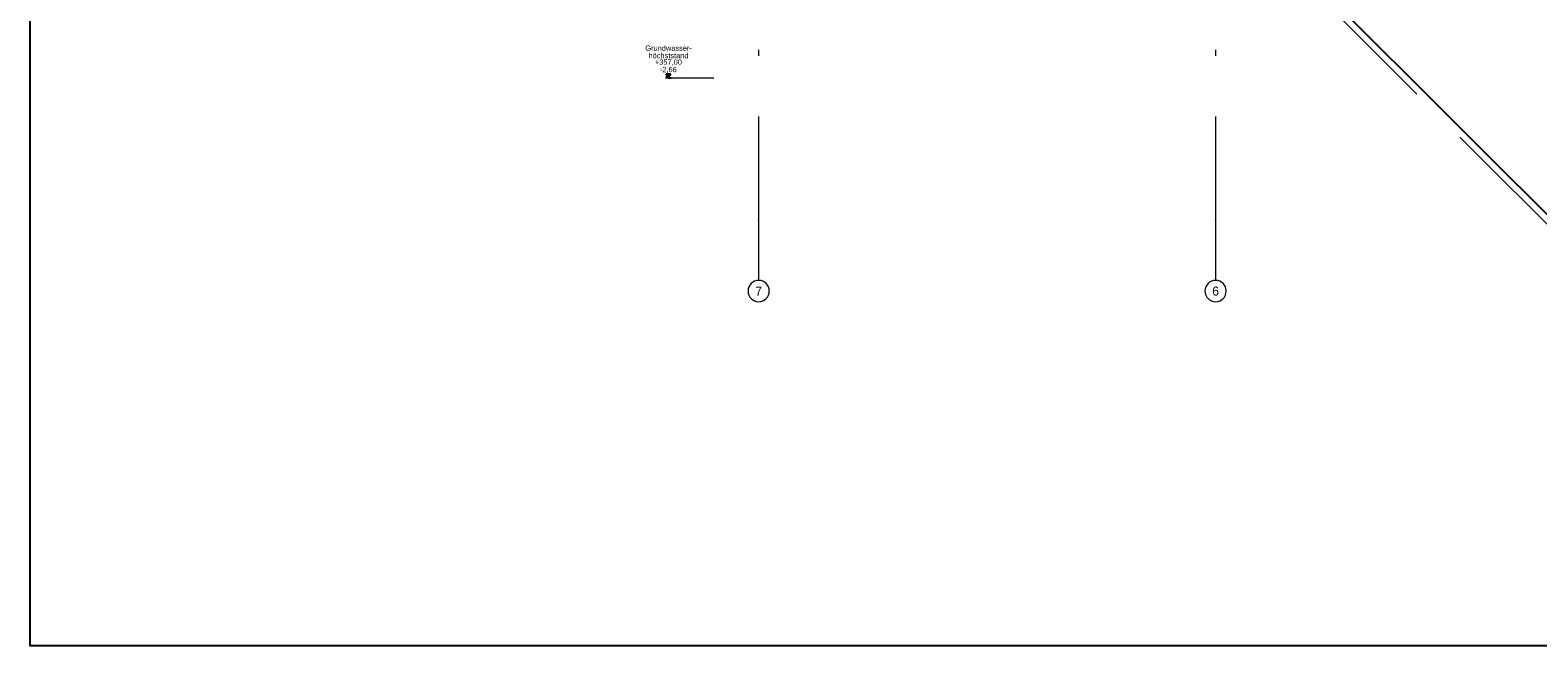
# Model space of a CAD drawing. Header units: metres. Extents: x -12 to 62.3, y -22.2 to 2.8.
# Tile 1 of 214: x -12 to 12.8, y -22.2 to -12.1. Entities that reach past the tile are written whole.
import ezdxf
from ezdxf.enums import TextEntityAlignment as Align

# ---------------------------------------------------------------- set-up
doc = ezdxf.new("R2010")
doc.units = ezdxf.units.M
doc.header["$LTSCALE"] = 20
doc.header["$MEASUREMENT"] = 0
for name, pattern in [('Raster', [0.2, 0.1, -0.05, 0, -0.05]), ('Strichlinie', [0.2, 0.15, -0.05]), ('Strichlinie eng', [0.115, 0.075, -0.04])]:
    doc.linetypes.add(name, pattern=pattern)
for name, color, linetype in [('EG__..___A_____ZEICHNEN', 8, 'Continuous'), ('Neubau_R-Konstruktionsraster gross', 33, 'Continuous'), ('Neubau_T-Bemaßung', 8, 'Continuous')]:
    doc.layers.add(name, color=color, linetype=linetype)
doc.layers.add('S-Linien _ Schraffuren.2D', color=8, linetype='Continuous', lineweight=9)
doc.layers.add('T-Bemaßung', color=8, linetype='Continuous', lineweight=9)
doc.styles.add('ERSTELLTER_STIL_1', font='txt')
doc.styles.add('ERSTELLTER_STIL_2', font='arial.ttf')

msp = doc.modelspace()

# ---------------------------------------------------------------- hatches: boundary and pattern name
at = {"layer": 'Neubau_T-Bemaßung', "linetype": 'Continuous'}
msp.add_hatch(color=256, dxfattribs=at).paths.add_polyline_path([(-1.49, -12.835), (-1.454, -12.773), (-1.526, -12.773)])

# ---------------------------------------------------------------- linework, layer by layer
at = {"layer": 'EG__..___A_____ZEICHNEN'}
msp.add_lwpolyline([(62.23, -22.195), (-11.998, -22.195), (-11.998, -10.83), (-11.998, -10.83), (-6.402, -10.66), (-5.858, -10.644), (-5.855, -10.644), (-5.593, -10.64), (-5.494, -10.642), (-5.446, -10.643), (-4.974, -10.653), (-2.285, -10.68), (-1.3, -11.665), (-0.44, -11.665), (0.34, -11.665), (0.34, -11.405), (9.3, -11.405), (9.414, -11.519), (13.55, -15.655)], dxfattribs=at)
at = {"layer": 'Neubau_R-Konstruktionsraster gross', "linetype": 'Raster', "lineweight": 9}
for p, q in [((0, -1.175), (0, -15.175)), ((7.525, -1.175), (7.525, -15.175)), ((0, -15.175), (0, -16.175)), ((7.525, -15.175), (7.525, -16.175))]:
    msp.add_line(p, q, dxfattribs=at)
at = {"layer": 'Neubau_R-Konstruktionsraster gross', "linetype": 'Continuous', "lineweight": 9, "flags": 128}
for points in [[(0, -16.525, 1), (0, -16.175, 1)], [(7.525, -16.525, 1), (7.525, -16.175, 1)]]:
    msp.add_lwpolyline(points, format="xyb", close=True, dxfattribs=at)
at = {"layer": 'Neubau_R-Konstruktionsraster gross', "linetype": 'Raster', "lineweight": 9}
for p in [(0, -15.175), (0, -15.175), (7.525, -15.175), (7.525, -15.175)]:
    msp.add_point(p, dxfattribs=at)
at = {"layer": 'Neubau_T-Bemaßung', "linetype": 'Continuous'}
for p, q in [((-1.49, -12.835), (-1.537, -12.835)), ((-1.49, -12.835), (-1.526, -12.773)), ((-1.526, -12.773), (-1.454, -12.773)), ((-1.454, -12.773), (-1.49, -12.835)), ((-1.49, -12.835), (-1.443, -12.835))]:
    msp.add_line(p, q, dxfattribs=at)
at = {"layer": 'S-Linien _ Schraffuren.2D', "color": 21, "linetype": 'Strichlinie', "flags": 128}
msp.add_lwpolyline([(54.161, -11.305), (52.23, -11.284), (48.52, -11.243), (46.115, -11.201), (45.989, -11.105), (43.055, -11.07), (36.871, -10.976), (32.342, -10.904), (27.135, -10.819), (17.803, -10.653), (12.863, -10.579), (12.763, -10.635), (12.392, -10.633), (10.362, -10.632), (8.306, -10.614), (8.208, -10.629), (1.215, -10.656), (-0.143, -10.702), (-2.285, -10.68), (-1.3, -11.665), (0.34, -11.665), (0.34, -11.405), (9.14, -11.405), (13.39, -15.655), (17.821, -15.655), (17.971, -15.805), (20.729, -15.805), (20.879, -15.655), (23.975, -15.655), (24.115, -15.515), (49.951, -15.515)], close=True, dxfattribs=at)
at = {"layer": 'T-Bemaßung', "linetype": 'Strichlinie eng'}
msp.add_line((-1.49, -12.835), (-0.74, -12.835), dxfattribs=at)

# ---------------------------------------------------------------- texts
at = {"layer": 'Neubau_R-Konstruktionsraster gross', "style": 'ERSTELLTER_STIL_1'}
for s, p in [('7', (0, -16.275)), ('6', (7.525, -16.275))]:
    msp.add_text(s, height=0.15, dxfattribs=at).set_placement(p, align=Align.TOP_CENTER)
at = {"layer": 'Neubau_T-Bemaßung', "char_height": 0.0875, "attachment_point": 7, "style": 'ERSTELLTER_STIL_2'}
for s, insert in [('\\A1;Grundwasser-', (-1.867, -12.393)), ('\\A1;höchststand', (-1.814, -12.515)), ('\\A1;+357,00', (-1.709, -12.638)), ('\\A1;-2,66', (-1.627, -12.76))]:
    msp.add_mtext(s, dxfattribs=dict(at, insert=insert))

doc.saveas('drawing.dxf')
